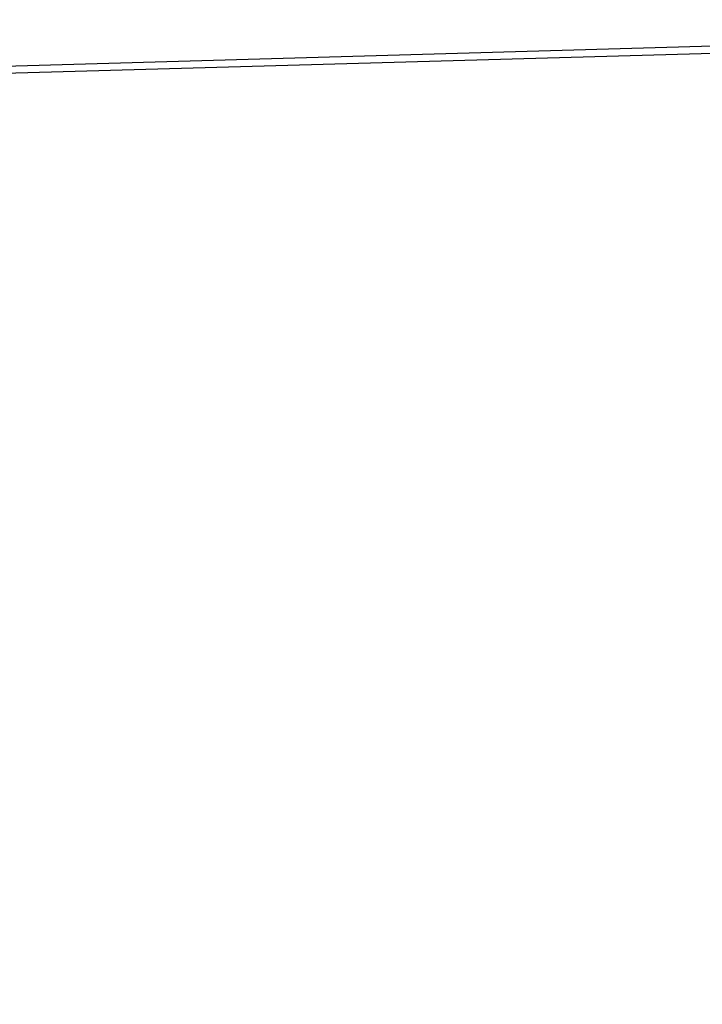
# Model space of a CAD drawing. Header units: millimetres. Extents: x 0 to 420, y 0 to 297.
# Tile 218 of 256: x 243.39 to 247.57, y 189.37 to 195.4. Entities that reach past the tile are written whole.
import ezdxf

# ---------------------------------------------------------------- set-up
doc = ezdxf.new("R2010")
doc.units = ezdxf.units.MM
doc.header["$LTSCALE"] = 23.1
doc.layers.get('0').update_dxf_attribs({"linetype": 'CONTINUOUS'})
doc.layers.add('DIM_PILOTEES', color=7, linetype='CONTINUOUS')
doc.styles.add('TEXTSTYLE_2', font='txt', dxfattribs={"width": 0.97619})
doc.dimstyles.new('DIMSTYLE_1', dxfattribs={"dimtxt": 2.5, "dimasz": 0.1875, "dimexe": 0.125, "dimexo": 0.0625, "dimgap": 1.25, "dimtad": 0, "dimtih": 1, "dimtoh": 1, "dimdsep": 46, "dimtxsty": 'TEXTSTYLE_2', "dimblk": '_FILLED', "dimblk1": '_FILLED', "dimblk2": '_FILLED', "dimcen": 0.09, "dimazin": 2, "dimtfac": 1, "dimtofl": 0, "dimtmove": 0, "dimatfit": 3, "dimldrblk": '_FILLED', "dimfxl": 1, "dimtolj": 1, "dimarcsym": 0})

# ---------------------------------------------------------------- blocks, each defined once
blk = doc.blocks.new('_FILLED')
at = {"color": 0, "linetype": 'BYBLOCK'}
blk.add_solid([(0, 0), (-1, 0.167), (-1, -0.167)], dxfattribs=at)
blk = doc.blocks.new('*D0')
at = {"layer": 'DIM_PILOTEES', "color": 2, "linetype": 'CONTINUOUS'}
for p, q in [((218.8808, 254.2086), (215.0951, 254.2086)), ((215.2201, 254.2086), (215.2201, 191.7537)), ((273.8528, 254.2086), (218.8808, 254.2086)), ((215.2201, 129.4471), (215.2201, 186.7537)), ((218.8808, 129.4471), (215.0951, 129.4471)), ((273.8782, 129.4471), (218.8808, 129.4471))]:
    blk.add_line(p, q, dxfattribs=at)
at = {"layer": 'DIM_PILOTEES', "color": 2, "linetype": 'CONTINUOUS', "xscale": 0.1875, "yscale": 0.1875, "zscale": 0.1875}
for p, rotation in [((215.2201, 254.2086), 90), ((215.2201, 129.4471), 270)]:
    blk.add_blockref('_FILLED', p, dxfattribs=dict(at, rotation=rotation))
at = {"layer": 'DIM_PILOTEES', "color": 2, "linetype": 'CONTINUOUS', "insert": (215.2201, 190.5037), "char_height": 2.5, "width": 10.982143, "attachment_point": 2, "line_spacing_factor": 0.9, "style": 'TEXTSTYLE_2'}
blk.add_mtext('{\\ftxt;\\W0.0001;\\H0.0001;\\~}{\\ftxt;\\W2.9285714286;\\H2.5; }{\\ftxt;\\W0.0001;\\H0.0001;\\~}', dxfattribs=at)

msp = doc.modelspace()

# ---------------------------------------------------------------- linework, layer by layer
at = {"color": 7, "linetype": 'CONTINUOUS'}
for p, q in [((243.2945, 195.1117), (248.0142, 195.2461)), ((243.2945, 195.0674), (248.0153, 195.2018))]:
    msp.add_line(p, q, dxfattribs=at)

# ---------------------------------------------------------------- dimensions: what is measured, and where the dimension line sits
at = {"layer": 'DIM_PILOTEES', "color": 2, "linetype": 'CONTINUOUS'}
dim = msp.add_linear_dim(base=(215.2201, 254.2086), p1=(273.9407, 129.4471), p2=(273.9153, 254.2086), angle=90, text='{\\ftxt;\\W0.0001;\\H0.0001;\\~}{\\ftxt;\\W2.9285714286;\\H2.5; }{\\ftxt;\\W0.0001;\\H0.0001;\\~}', dimstyle='DIMSTYLE_1', dxfattribs=at)
dim.commit()
dim.dimension.update_dxf_attribs({"geometry": '*D0', "text_midpoint": (211.5594, 188.0037), "dimtype": 160})

doc.saveas('drawing.dxf')
